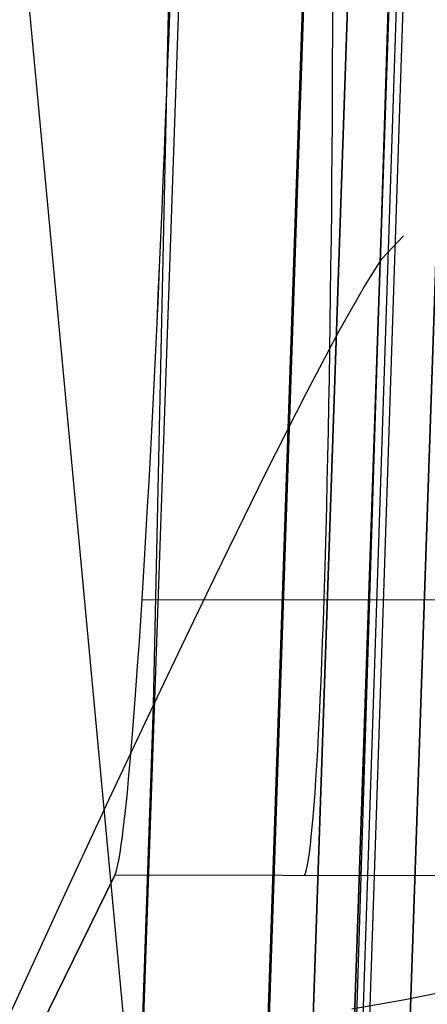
# Model space of a CAD drawing. Header units: millimetres. Extents: x -273 to 273, y -240 to 302.
# Tile 17 of 256: x -247.46 to -242.7, y -191.95 to -180.46. Entities that reach past the tile are written whole.
import ezdxf

# ---------------------------------------------------------------- set-up
doc = ezdxf.new("R2010")
doc.units = ezdxf.units.MM
doc.header["$MEASUREMENT"] = 0
doc.layers.add('IGES level 1', color=7, linetype='Continuous', true_color=0x3e413d)
doc.layers.add('IGES level 2', color=7, linetype='Continuous', true_color=0x008000)

msp = doc.modelspace()

# ---------------------------------------------------------------- linework, layer by layer
at = {"layer": 'IGES level 1'}
for p, q in [((-247.446, -233.406, 382.193), (-231.162, 234.594, 373.361)), ((-245.947, -232.74, 429.967), (-230.05, 232.26, 420.031)), ((-230.041, 232.241, 420.406), (-245.936, -232.735, 430.319)), ((-245.936, -232.735, 430.319), (-230.041, 232.241, 420.406)), ((-245.935, -232.735, 430.335), (-230.04, 232.241, 420.422)), ((-229.531, 232.247, 421.494), (-245.421, -232.73, 431.404)), ((-245.421, -232.73, 431.404), (-229.531, 232.247, 421.494)), ((-228.387, 232.216, 421.86), (-244.293, -232.761, 431.766)), ((-244.293, -232.761, 431.766), (-228.387, 232.216, 421.86)), ((-245.714, -180.615, 377.719), (-245.702, -180.269, 377.718)), ((-245.714, -180.615, 377.719), (-245.702, -180.269, 377.718)), ((-243.804, -180.616, 377.655), (-243.803, -180.27, 377.654)), ((-245.727, -180.961, 377.708), (-245.714, -180.615, 377.719)), ((-245.727, -180.961, 377.708), (-245.714, -180.615, 377.719)), ((-243.805, -180.963, 377.644), (-243.804, -180.616, 377.655)), ((-245.74, -181.306, 377.686), (-245.727, -180.961, 377.708)), ((-245.74, -181.306, 377.686), (-245.727, -180.961, 377.708)), ((-243.806, -181.308, 377.622), (-243.805, -180.963, 377.644)), ((-245.753, -181.651, 377.651), (-245.74, -181.306, 377.686)), ((-245.753, -181.651, 377.652), (-245.74, -181.306, 377.686)), ((-243.808, -181.653, 377.587), (-243.806, -181.308, 377.622)), ((-245.767, -181.994, 377.605), (-245.753, -181.651, 377.651)), ((-245.767, -181.994, 377.605), (-245.753, -181.651, 377.652)), ((-243.81, -181.996, 377.54), (-243.808, -181.653, 377.587)), ((-245.781, -182.335, 377.547), (-245.767, -181.994, 377.605)), ((-245.781, -182.335, 377.547), (-245.767, -181.994, 377.605)), ((-243.813, -182.337, 377.481), (-243.81, -181.996, 377.54)), ((-245.795, -182.673, 377.477), (-245.781, -182.335, 377.547)), ((-245.795, -182.674, 377.477), (-245.781, -182.335, 377.547)), ((-243.816, -182.676, 377.411), (-243.813, -182.337, 377.481)), ((-245.809, -183.01, 377.395), (-245.795, -182.673, 377.477)), ((-245.809, -183.01, 377.395), (-245.795, -182.674, 377.477)), ((-243.82, -183.012, 377.329), (-243.816, -182.676, 377.411)), ((-245.824, -183.343, 377.302), (-245.809, -183.01, 377.395)), ((-245.824, -183.343, 377.302), (-245.809, -183.01, 377.395)), ((-243.824, -183.346, 377.235), (-243.82, -183.012, 377.329)), ((-245.839, -183.673, 377.197), (-245.824, -183.343, 377.302)), ((-245.838, -183.673, 377.197), (-245.824, -183.343, 377.302)), ((-243.828, -183.676, 377.13), (-243.824, -183.346, 377.235)), ((-245.854, -183.999, 377.081), (-245.839, -183.673, 377.197)), ((-245.854, -183.999, 377.081), (-245.838, -183.673, 377.197)), ((-243.832, -184.002, 377.014), (-243.828, -183.676, 377.13)), ((-245.869, -184.32, 376.953), (-245.854, -183.999, 377.081)), ((-245.869, -184.32, 376.954), (-245.854, -183.999, 377.081)), ((-243.837, -184.324, 376.886), (-243.832, -184.002, 377.014)), ((-245.884, -184.637, 376.815), (-245.869, -184.32, 376.953)), ((-245.884, -184.637, 376.815), (-245.869, -184.32, 376.954)), ((-243.843, -184.641, 376.747), (-243.837, -184.324, 376.886)), ((-245.9, -184.949, 376.666), (-245.884, -184.637, 376.815)), ((-245.9, -184.95, 376.666), (-245.884, -184.637, 376.815)), ((-243.848, -184.953, 376.597), (-243.843, -184.641, 376.747)), ((-245.916, -185.256, 376.506), (-245.9, -184.949, 376.666)), ((-245.916, -185.256, 376.506), (-245.9, -184.95, 376.666)), ((-243.854, -185.26, 376.437), (-243.848, -184.953, 376.597)), ((-245.931, -185.557, 376.335), (-245.916, -185.256, 376.506)), ((-245.931, -185.557, 376.335), (-245.916, -185.256, 376.506)), ((-243.86, -185.561, 376.266), (-243.854, -185.26, 376.437)), ((-245.947, -185.852, 376.154), (-245.931, -185.557, 376.335)), ((-245.947, -185.852, 376.155), (-245.931, -185.557, 376.335)), ((-243.867, -185.856, 376.085), (-243.86, -185.561, 376.266)), ((-245.963, -186.14, 375.963), (-245.947, -185.852, 376.154)), ((-245.963, -186.141, 375.964), (-245.947, -185.852, 376.155)), ((-243.874, -186.144, 375.894), (-243.867, -185.856, 376.085)), ((-245.979, -186.422, 375.762), (-245.963, -186.14, 375.963)), ((-245.979, -186.422, 375.763), (-245.963, -186.141, 375.964)), ((-243.881, -186.426, 375.692), (-243.874, -186.144, 375.894)), ((-245.996, -186.696, 375.552), (-245.979, -186.422, 375.762)), ((-245.996, -186.697, 375.552), (-245.979, -186.422, 375.763)), ((-243.889, -186.701, 375.482), (-243.881, -186.426, 375.692)), ((-246.012, -186.963, 375.332), (-245.996, -186.696, 375.552)), ((-246.012, -186.964, 375.332), (-245.996, -186.697, 375.552)), ((-243.897, -186.968, 375.261), (-243.889, -186.701, 375.482)), ((-246.028, -187.223, 375.103), (-246.012, -186.963, 375.332)), ((-246.028, -187.223, 375.103), (-246.012, -186.964, 375.332)), ((-243.905, -187.227, 375.032), (-243.897, -186.968, 375.261)), ((-246.044, -187.474, 374.865), (-246.028, -187.223, 375.103)), ((-246.044, -187.474, 374.865), (-246.028, -187.223, 375.103)), ((-246.028, -187.226, 375.099), (-241.664, -187.231, 374.96)), ((-243.913, -187.479, 374.794), (-243.905, -187.227, 375.032)), ((-246.06, -187.717, 374.618), (-246.044, -187.474, 374.865)), ((-246.06, -187.717, 374.619), (-246.044, -187.474, 374.865)), ((-243.922, -187.721, 374.547), (-243.913, -187.479, 374.794)), ((-246.076, -187.951, 374.364), (-246.06, -187.717, 374.618)), ((-246.076, -187.951, 374.364), (-246.06, -187.717, 374.619)), ((-243.931, -187.956, 374.292), (-243.922, -187.721, 374.547)), ((-246.092, -188.176, 374.101), (-246.076, -187.951, 374.364)), ((-246.092, -188.176, 374.101), (-246.076, -187.951, 374.364)), ((-243.94, -188.181, 374.029), (-243.931, -187.956, 374.292)), ((-246.108, -188.392, 373.831), (-246.092, -188.176, 374.101)), ((-246.108, -188.392, 373.831), (-246.092, -188.176, 374.101)), ((-243.95, -188.397, 373.759), (-243.94, -188.181, 374.029)), ((-246.124, -188.598, 373.553), (-246.108, -188.392, 373.831)), ((-246.124, -188.598, 373.553), (-246.108, -188.392, 373.831)), ((-243.959, -188.603, 373.481), (-243.95, -188.397, 373.759)), ((-246.139, -188.795, 373.268), (-246.124, -188.598, 373.553)), ((-246.139, -188.795, 373.269), (-246.124, -188.598, 373.553)), ((-243.969, -188.8, 373.196), (-243.959, -188.603, 373.481)), ((-246.155, -188.981, 372.977), (-246.139, -188.795, 373.268)), ((-246.155, -188.982, 372.977), (-246.139, -188.795, 373.269)), ((-243.979, -188.987, 372.905), (-243.969, -188.8, 373.196)), ((-246.17, -189.158, 372.68), (-246.155, -188.981, 372.977)), ((-246.17, -189.158, 372.68), (-246.155, -188.982, 372.977)), ((-243.989, -189.163, 372.607), (-243.979, -188.987, 372.905)), ((-246.185, -189.324, 372.376), (-246.17, -189.158, 372.68)), ((-246.185, -189.324, 372.376), (-246.17, -189.158, 372.68)), ((-244, -189.329, 372.303), (-243.989, -189.163, 372.607)), ((-246.2, -189.479, 372.067), (-246.185, -189.324, 372.376)), ((-246.2, -189.48, 372.067), (-246.185, -189.324, 372.376)), ((-244.01, -189.485, 371.994), (-244, -189.329, 372.303)), ((-246.215, -189.624, 371.753), (-246.2, -189.479, 372.067)), ((-246.215, -189.624, 371.753), (-246.2, -189.48, 372.067)), ((-244.021, -189.629, 371.68), (-244.01, -189.485, 371.994)), ((-246.229, -189.758, 371.433), (-246.215, -189.624, 371.753)), ((-246.229, -189.758, 371.434), (-246.215, -189.624, 371.753)), ((-244.032, -189.763, 371.36), (-244.021, -189.629, 371.68)), ((-246.243, -189.88, 371.11), (-246.229, -189.758, 371.433)), ((-246.243, -189.88, 371.11), (-246.229, -189.758, 371.434)), ((-244.043, -189.885, 371.037), (-244.032, -189.763, 371.36)), ((-246.271, -190.091, 370.451), (-246.257, -189.991, 370.782)), ((-246.271, -190.091, 370.451), (-246.257, -189.992, 370.782)), ((-246.257, -189.991, 370.782), (-246.243, -189.88, 371.11)), ((-246.257, -189.992, 370.782), (-246.243, -189.88, 371.11)), ((-244.054, -189.997, 370.709), (-244.043, -189.885, 371.037)), ((-246.284, -190.18, 370.116), (-246.271, -190.091, 370.451)), ((-246.284, -190.18, 370.116), (-246.271, -190.091, 370.451)), ((-244.076, -190.185, 370.043), (-244.065, -190.096, 370.377)), ((-244.065, -190.096, 370.377), (-244.054, -189.997, 370.709)), ((-246.297, -190.256, 369.779), (-246.284, -190.18, 370.116)), ((-246.297, -190.256, 369.779), (-246.284, -190.18, 370.116)), ((-244.088, -190.261, 369.705), (-244.076, -190.185, 370.043)), ((-246.322, -190.374, 369.097), (-246.31, -190.321, 369.439)), ((-246.322, -190.374, 369.097), (-246.31, -190.321, 369.439)), ((-246.31, -190.321, 369.439), (-246.297, -190.256, 369.779)), ((-246.31, -190.321, 369.439), (-246.297, -190.256, 369.779)), ((-244.11, -190.379, 369.023), (-244.099, -190.326, 369.365)), ((-244.099, -190.326, 369.365), (-244.088, -190.261, 369.705)), ((-258.515, -215.291), (-246.346, -190.445, 368.408)), ((-246.346, -190.445, 368.408), (-258.515, -215.291)), ((-246.346, -190.445, 368.408), (-246.334, -190.416, 368.753)), ((-246.346, -190.445, 368.408), (-246.334, -190.416, 368.753)), ((-241.996, -190.454, 368.266), (-246.346, -190.445, 368.408)), ((-241.997, -190.455, 368.265), (-246.346, -190.445, 368.408)), ((-246.334, -190.416, 368.753), (-246.322, -190.374, 369.097)), ((-246.334, -190.416, 368.753), (-246.322, -190.374, 369.097)), ((-244.133, -190.45, 368.335), (-244.122, -190.421, 368.68)), ((-244.122, -190.421, 368.68), (-244.11, -190.379, 369.023))]:
    msp.add_line(p, q, dxfattribs=at)
at = {"layer": 'IGES level 2', "color": 31, "true_color": 0xfabe47}
for p, q in [((-244.941, -232.771, 431.829), (-229.084, 231.124, 421.952)), ((-229.084, 231.124, 421.952), (-244.941, -232.771, 431.829)), ((-244.581, -226.169, 451.654), (-229.688, 222.721, 442.154)), ((-230.534, 198.173, 432.664), (-244.613, -229.718, 441.739)), ((-233.483, 132.537, 444.089), (-244.589, -226.466, 451.66)), ((-244.216, -213.815, 598.987), (-250.94, -141.756, 602.919)), ((-245.893, -188.459, 513.643), (-245.447, -167.46, 513.068)), ((-243.229, -183.249, 466.082), (-242.978, -182.983, 450.751)), ((-243.441, -183.583, 473.819), (-243.229, -183.249, 466.082)), ((-243.73, -184.092, 481.618), (-243.441, -183.583, 473.819)), ((-244.106, -184.805, 489.489), (-243.73, -184.092, 481.618)), ((-244.583, -185.75, 497.444), (-244.106, -184.805, 489.489)), ((-245.175, -186.958, 505.491), (-244.583, -185.75, 497.444)), ((-245.517, -187.67, 509.553), (-245.175, -186.958, 505.491)), ((-245.893, -188.459, 513.643), (-245.517, -187.67, 509.553)), ((-246.916, -218.028, 515.054), (-245.893, -188.459, 513.643)), ((-246.412, -189.559, 518.811), (-245.893, -188.459, 513.643)), ((-246.977, -190.771, 524), (-246.412, -189.559, 518.811)), ((-248.211, -193.465, 534.345), (-246.977, -190.771, 524)), ((-242.981, -191.899, 598.214), (-242.374, -191.778, 597.774)), ((-243.579, -192.006, 598.621), (-242.981, -191.899, 598.214))]:
    msp.add_line(p, q, dxfattribs=at)

doc.saveas('drawing.dxf')
